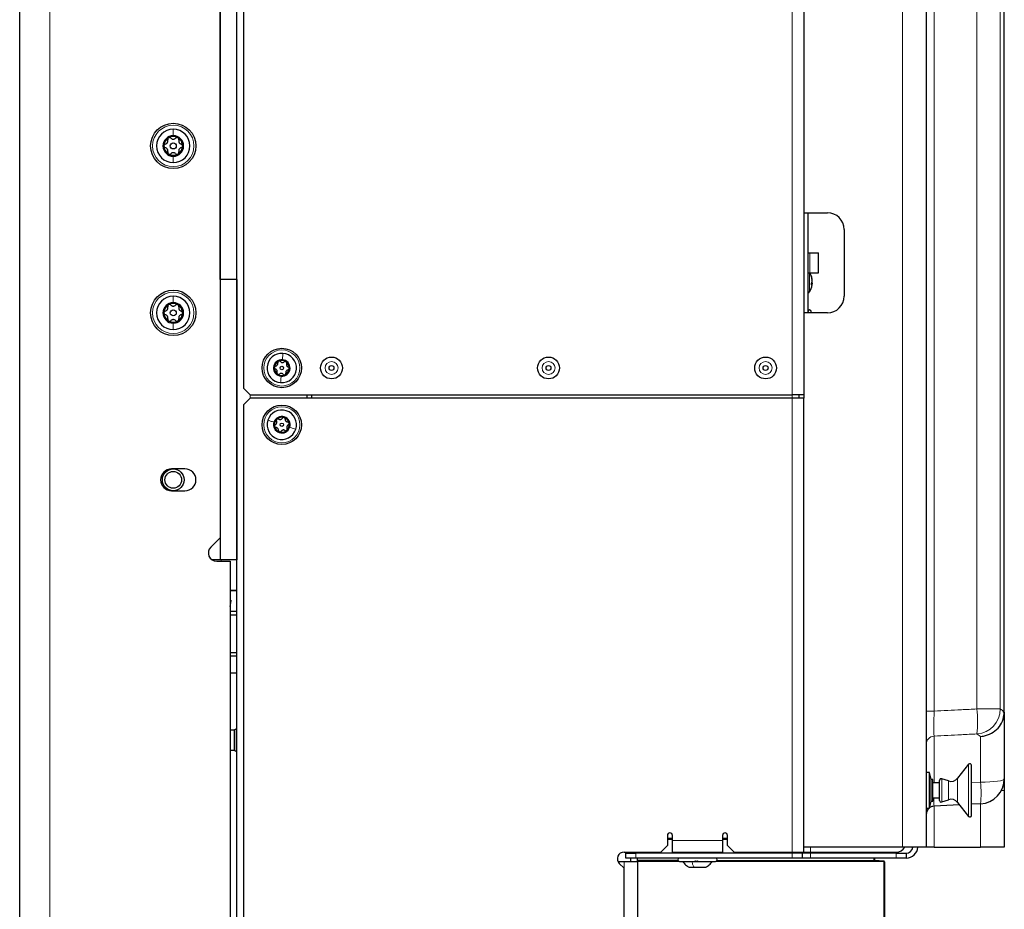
# Model space of a CAD drawing. Header units: millimetres. Extents: x 5 to 418, y 2 to 292.
# Tile 80 of 90: x 192 to 242, y 133 to 177. Entities that reach past the tile are written whole.
import ezdxf

# ---------------------------------------------------------------- set-up
doc = ezdxf.new("R2010")
doc.units = ezdxf.units.MM

msp = doc.modelspace()

# ---------------------------------------------------------------- linework, layer by layer
at = {"color": 7, "linetype": 'Continuous', "lineweight": 25}
for p, q in [((192.4889, 98.6404), (192.4889, 260.3071)), ((202.4889, 164.0571), (202.4889, 249.7237)), ((203.3222, 164.0571), (203.3222, 249.7237)), ((203.3222, 106.2237), (203.3222, 249.0571)), ((202.4889, 248.6345), (202.4889, 151.163)), ((231.6389, 221.9754), (231.6389, 167.3904)), ((237.7389, 221.7178), (237.7389, 135.7237)), ((241.6389, 142.4658), (241.6389, 219.8104)), ((231.6389, 218.3071), (231.6389, 158.3071)), ((203.6556, 217.9737), (203.6556, 158.6404)), ((231.6389, 167.3904), (232.8056, 167.3904)), ((231.8389, 167.3904), (231.8389, 162.3904)), ((233.6389, 166.5571), (233.6389, 163.2237)), ((231.8389, 165.3904), (231.9237, 165.3904)), ((231.9237, 165.3904), (232.3645, 165.3904)), ((232.3645, 164.3904), (232.3645, 165.3904)), ((231.8389, 164.3904), (231.9237, 164.3904)), ((231.9237, 164.3904), (232.3645, 164.3904)), ((203.3222, 164.0571), (202.4889, 164.0571)), ((202.4889, 164.0571), (202.4889, 150.0571)), ((203.3222, 164.0571), (203.3222, 150.0571)), ((232.051, 163.8583), (232.0084, 163.8585)), ((232.051, 163.8785), (232.0102, 163.8792)), ((232.0103, 163.8793), (232.051, 163.8786)), ((232.0347, 163.9121), (232.051, 163.9123)), ((232.0348, 163.9123), (232.051, 163.9124)), ((232.0431, 163.9854), (232.051, 163.9855)), ((232.0471, 164.021), (232.051, 164.0211)), ((232.0489, 164.006), (232.051, 164.006)), ((232.051, 164.0059), (232.049, 164.0058)), ((232.0494, 163.8431), (232.051, 163.843)), ((232.0494, 163.843), (232.051, 163.843)), ((232.051, 164.006), (232.051, 164.0059)), ((232.051, 163.9855), (232.051, 163.9856)), ((232.051, 163.9517), (232.051, 163.9519)), ((232.051, 163.9124), (232.051, 163.9123)), ((232.051, 163.8786), (232.051, 163.8785)), ((232.051, 163.8581), (232.051, 163.8583)), ((232.051, 163.843), (232.051, 163.843)), ((231.6389, 162.3904), (231.6389, 158.1404)), ((232.8056, 162.3904), (231.6389, 162.3904)), ((232.0056, 162.3904), (232.0056, 162.4571)), ((203.6556, 158.6404), (203.9889, 158.3071)), ((203.9889, 158.3071), (231.0556, 158.3071)), ((206.8222, 158.3071), (206.8222, 158.1404)), ((207.0556, 158.3071), (207.0556, 158.1404)), ((231.6389, 158.3071), (231.0556, 158.3071)), ((231.3889, 158.3071), (231.3889, 158.1404)), ((203.9889, 158.1404), (203.6556, 157.8071)), ((203.6556, 157.8071), (203.6556, 120.8904)), ((231.0556, 158.1404), (203.9889, 158.1404)), ((231.6389, 158.1404), (231.0556, 158.1404)), ((231.6389, 135.4737), (231.6389, 158.1404)), ((200.7389, 154.6071), (200.0722, 154.6071)), ((200.0722, 153.5071), (200.7389, 153.5071)), ((202.4889, 151.163), (202.0276, 150.7017)), ((202.4889, 150.0571), (202.0962, 150.0571)), ((202.3222, 149.9904), (202.9889, 149.9904)), ((203.3222, 150.0571), (202.4889, 150.0571)), ((202.5433, 149.9904), (202.555, 150.0571)), ((202.9889, 149.9904), (202.9889, 104.7026)), ((203.3222, 148.5402), (202.9889, 148.5402)), ((202.9889, 148.5299), (203.3222, 148.5299)), ((203.0384, 148.0231), (202.9889, 148.0462)), ((202.9889, 148.0431), (203.0384, 148.0231)), ((202.9889, 147.7425), (203.0384, 148.0231)), ((203.3222, 147.4832), (202.9889, 147.4832)), ((202.9889, 147.3215), (203.3222, 147.3215)), ((203.3222, 145.4167), (202.9889, 145.4167)), ((202.9889, 145.2653), (203.3222, 145.2653)), ((203.3222, 144.4072), (202.9889, 144.4072)), ((241.6372, 142.4015), (241.6389, 142.4658)), ((241.6389, 142.4658), (241.6389, 139.1362)), ((203.2056, 141.5571), (202.9889, 141.5571)), ((203.3082, 141.6207), (203.2056, 141.5701)), ((203.2056, 140.544), (203.2056, 141.5701)), ((203.3082, 140.4934), (203.3082, 141.6207)), ((203.3222, 141.5833), (203.3082, 141.5833)), ((202.9889, 140.5571), (203.2056, 140.5571)), ((203.2056, 140.544), (203.3082, 140.4934)), ((203.3082, 140.5309), (203.3222, 140.5309)), ((239.852, 139.8584), (239.3089, 139.1633)), ((240.001, 137.3071), (240.001, 139.8071)), ((237.9056, 139.4487), (237.7389, 139.4487)), ((237.9889, 139.0987), (237.9056, 139.4487)), ((237.9056, 137.6654), (237.9056, 139.4487)), ((238.0722, 139.0987), (237.9889, 139.0987)), ((237.9889, 138.0154), (237.9889, 139.0987)), ((238.0722, 138.0154), (238.0722, 139.0987)), ((238.8484, 139.0247), (238.5153, 139.1361)), ((241.6389, 139.1362), (241.6389, 138.5571)), ((238.4056, 138.9321), (238.0722, 138.9321)), ((238.4056, 138.0571), (238.4056, 139.0571)), ((238.0722, 138.1821), (238.4056, 138.1821)), ((241.6389, 138.5571), (241.6389, 135.7237)), ((237.7389, 137.6654), (237.9056, 137.6654)), ((237.9056, 137.6654), (237.9889, 138.0154)), ((237.9889, 138.0154), (238.0722, 138.0154)), ((239.4012, 137.8327), (238.1338, 137.7663)), ((238.5153, 137.978), (238.8484, 138.0895)), ((239.3089, 137.9508), (239.852, 137.2557)), ((240.4543, 137.8879), (240.001, 137.8641)), ((224.8222, 136.3071), (224.8222, 135.8071)), ((225.0722, 136.0571), (225.0722, 136.3071)), ((227.5722, 136.3071), (227.5722, 136.0571)), ((227.8222, 135.8071), (227.8222, 136.3071)), ((224.4889, 135.4737), (224.8222, 135.8071)), ((225.0722, 136.1395), (224.8222, 136.139)), ((225.0722, 135.4737), (225.0722, 136.0571)), ((227.8222, 136.1443), (227.5722, 136.1438)), ((227.5722, 136.0571), (227.5722, 135.4737)), ((227.8222, 135.8071), (228.1556, 135.4737)), ((236.5543, 135.7237), (231.6389, 135.7237)), ((237.7389, 135.7237), (236.5543, 135.7237)), ((238.1338, 135.7237), (237.7389, 135.7237)), ((238.1338, 135.7237), (240.4543, 135.7237)), ((241.6389, 135.7237), (240.4543, 135.7237)), ((222.6556, 135.4737), (224.4889, 135.4737)), ((222.7389, 135.1737), (222.7389, 135.4237)), ((222.7389, 135.4237), (223.2389, 135.4237)), ((223.2389, 135.1737), (222.7389, 135.1737)), ((222.9889, 135.4237), (222.9889, 135.4737)), ((222.9889, 135.0071), (222.9889, 135.1737)), ((231.0556, 135.4237), (223.2389, 135.4237)), ((231.0556, 135.1737), (223.2389, 135.1737)), ((223.3222, 135.4237), (223.3222, 135.4737)), ((223.3222, 135.0777), (223.3222, 135.1737)), ((225.0722, 135.4737), (227.5722, 135.4737)), ((225.9056, 135.4737), (225.9056, 135.4237)), ((226.7389, 135.4237), (226.7389, 135.4737)), ((228.1556, 135.4737), (231.0556, 135.4737)), ((231.0556, 135.4737), (231.6389, 135.4737)), ((231.5556, 135.4237), (231.0556, 135.4237)), ((231.5556, 135.1737), (231.0556, 135.1737)), ((231.5556, 135.4237), (231.5556, 135.1737)), ((231.9723, 135.4237), (231.5556, 135.4237)), ((231.9723, 135.1737), (231.5556, 135.1737)), ((231.6389, 135.4737), (231.9723, 135.4737)), ((231.9723, 135.4737), (236.2389, 135.4737)), ((236.2389, 135.4237), (231.9723, 135.4237)), ((236.2389, 135.1737), (231.9723, 135.1737)), ((235.1556, 135.4737), (235.1556, 135.4237)), ((235.1556, 135.1737), (235.1556, 135.057)), ((236.2389, 135.4237), (236.7389, 135.4237)), ((236.7389, 135.1737), (236.2389, 135.1737)), ((236.7389, 135.4237), (236.7389, 135.1737)), ((222.3501, 135.0071), (222.6556, 135.0071)), ((222.4199, 134.9047), (222.6556, 134.669)), ((222.6556, 135.0071), (223.3222, 135.0071)), ((223.3222, 135.0444), (223.3222, 135.0777)), ((223.3222, 135.0444), (225.3552, 135.0408)), ((223.3222, 135.011), (223.3222, 135.0444)), ((223.3222, 135.011), (223.3222, 135.0071)), ((223.3222, 135.0071), (223.3222, 121.5071)), ((225.4222, 135.0071), (227.2222, 135.0071)), ((225.9097, 134.7154), (226.1642, 134.7154)), ((226.1642, 134.7154), (226.7347, 134.7154)), ((227.2866, 135.0375), (235.6223, 135.0229)), ((235.624, 135.0254), (235.1563, 135.0499)), ((235.6556, 134.9896), (235.6556, 134.9921)), ((235.6556, 134.9896), (235.6556, 121.1237)), ((222.6556, 121.0571), (222.6556, 134.669))]:
    msp.add_line(p, q, dxfattribs=at)
at = {"color": 7, "linetype": 'Continuous', "lineweight": 18}
for p, q in [((193.9889, 260.3071), (193.9889, 98.6404)), ((236.5543, 135.7237), (236.5543, 221.7178)), ((238.1338, 219.9329), (238.1338, 142.5126)), ((240.2719, 142.6197), (240.2719, 219.8208)), ((241.4364, 219.8208), (241.4364, 142.6197)), ((231.0556, 158.3071), (231.0556, 218.3071)), ((231.9237, 165.3904), (231.9237, 164.3904)), ((231.9126, 164.3916), (231.9126, 163.4405)), ((203.9889, 158.3071), (203.9889, 158.1404)), ((231.0556, 158.1404), (231.0556, 158.3071)), ((231.0556, 135.4737), (231.0556, 158.1404)), ((240.2719, 142.6197), (241.4364, 142.6197)), ((238.1338, 142.5126), (237.7389, 142.5126)), ((238.1338, 141.2649), (238.1338, 138.9321)), ((240.4543, 141.2467), (240.2719, 141.3735)), ((240.4543, 138.9589), (240.4543, 141.2467)), ((239.852, 137.2557), (239.852, 139.8584)), ((238.5153, 137.978), (238.5153, 139.1361)), ((239.3089, 137.9508), (239.3089, 139.1633)), ((238.8484, 138.0895), (238.8484, 139.0247)), ((240.001, 138.9415), (240.4543, 138.9589)), ((241.4967, 138.5571), (241.6389, 138.5571)), ((238.1338, 137.7663), (238.1338, 135.7237)), ((240.4543, 135.7237), (240.4543, 137.8879)), ((224.8222, 136.1724), (225.0722, 136.1728)), ((227.5722, 136.1772), (227.8222, 136.1776)), ((225.0722, 136.1061), (224.8222, 136.1057)), ((225.0722, 136.0571), (227.5722, 136.0571)), ((227.8222, 136.1109), (227.5722, 136.1105)), ((231.9723, 135.4737), (231.9723, 135.7237)), ((223.2389, 135.4237), (223.2389, 135.1737)), ((231.0556, 135.4237), (231.0556, 135.1737)), ((231.9723, 135.4237), (231.9723, 135.1737)), ((235.1223, 135.4237), (235.1223, 135.4737)), ((235.1223, 135.0571), (235.1223, 135.1737)), ((236.2389, 135.1737), (236.2389, 135.4237)), ((222.6556, 134.669), (222.6556, 135.0071)), ((223.3222, 135.0777), (225.3405, 135.0742)), ((225.4148, 135.0074), (223.3222, 135.011)), ((235.6223, 134.9896), (227.0534, 135.0045)), ((227.3032, 135.0708), (235.1223, 135.0571)), ((235.1223, 135.0571), (235.1556, 135.057)), ((235.6223, 121.1237), (235.6223, 134.9896)), ((235.6223, 134.9896), (235.6556, 134.9896))]:
    msp.add_line(p, q, dxfattribs=at)
at = {"color": 7, "linetype": 'Continuous', "lineweight": 25, "flags": 128}
msp.add_lwpolyline([(232.051, 163.8785), (232.0484, 163.8533), (232.0471, 163.8431)], dxfattribs=at)
at = {"color": 7, "linetype": 'Continuous', "lineweight": 18, "flags": 128}
msp.add_lwpolyline([(240.4543, 138.9589), (240.6887, 138.9639), (240.9122, 138.975), (241.117, 138.9919), (241.2956, 139.014), (241.4417, 139.0405), (241.5499, 139.0704), (241.6165, 139.1027), (241.6389, 139.1362)], dxfattribs=at)
at = {"color": 7, "linetype": 'Continuous', "lineweight": 25}
for centre, radius in [((200.1556, 170.7237), 1.1333), ((200.1556, 170.7237), 0.1491), ((200.1556, 162.3904), 1.1333), ((200.1556, 162.3904), 0.1491), ((205.5722, 159.6404), 0.9833), ((208.0556, 159.6404), 0.5442), ((208.0556, 159.6404), 0.125), ((218.8889, 159.6404), 0.5442), ((218.8889, 159.6404), 0.125), ((229.7222, 159.6404), 0.5442), ((229.7222, 159.6404), 0.125), ((205.5722, 159.6404), 0.0863), ((205.5722, 156.8071), 0.9833), ((205.5722, 156.8071), 0.0863), ((200.1556, 154.0571), 0.5417), ((200.1556, 154.0571), 0.4167)]:
    msp.add_circle(centre, radius, dxfattribs=at)
at = {"color": 7, "linetype": 'Continuous', "lineweight": 18}
for centre, radius in [((200.1556, 170.7237), 1.0333), ((200.1556, 162.3904), 1.0333), ((205.5722, 159.6404), 0.9), ((208.0556, 159.6404), 0.3237), ((218.8889, 159.6404), 0.3237), ((229.7222, 159.6404), 0.3237), ((205.5722, 156.8071), 0.9)]:
    msp.add_circle(centre, radius, dxfattribs=at)
at = {"color": 7, "linetype": 'Continuous', "lineweight": 25}
for centre, radius, start, end in [((200.1556, 170.7237), 0.8333, 90, 270), ((200.1556, 170.7237), 0.8333, 270, 90), ((200.1556, 170.7237), 0.5133, 90, 270), ((200.1556, 170.7237), 0.4667, 120, 180), ((200.1556, 170.7237), 0.4667, 60, 120), ((200.1556, 170.7237), 0.5133, 270, 90), ((200.1556, 170.7237), 0.4667, 0, 60), ((200.1556, 170.7237), 0.4667, 180, 240), ((200.1556, 170.7237), 0.4667, 300, 0), ((200.1556, 170.7237), 0.4667, 240, 300), ((232.8056, 166.5571), 0.8333, 0, 90), ((231.1389, 163.9321), 0.9167, 8.83796, 31.11633), ((231.8733, 164.2014), 0.1355, 352.47196, 7.52804), ((231.2469, 163.9489), 0.8073, 5.12911, 19.5591), ((231.2469, 163.9134), 0.8073, 5.12911, 19.5591), ((231.1389, 163.9321), 0.9167, 327.56823, 351.16204), ((231.888, 163.9956), 0.1689, 315.14894, 344.94426), ((231.072, 163.8298), 0.9369, 357.14019, 2.85981), ((231.888, 163.9021), 0.1689, 315.14894, 344.94426), ((231.9552, 163.9502), 0.1021, 20.23509, 42.26455), ((231.7591, 163.9002), 0.2965, 10.02335, 23.5823), ((231.2016, 163.941), 0.8535, 346.30344, 354.42594), ((231.3975, 163.9161), 0.6576, 344.37271, 353.61845), ((231.7699, 163.9613), 0.2853, 343.18725, 350.10875), ((231.9219, 163.8816), 0.1327, 13.38655, 22.32128), ((231.2518, 163.9145), 0.8024, 351.16151, 354.8908), ((200.1556, 162.3904), 0.8333, 90, 270), ((200.1556, 162.3904), 0.8333, 270, 90), ((231.7719, 163.5298), 0.1667, 293.69464, 327.56823), ((232.8056, 163.2237), 0.8333, 270, 0), ((200.1556, 162.3904), 0.5133, 90, 270), ((200.1556, 162.3904), 0.4667, 120, 180), ((200.1556, 162.3904), 0.4667, 60, 120), ((200.1556, 162.3904), 0.5133, 270, 90), ((200.1556, 162.3904), 0.4667, 0, 60), ((200.1556, 162.3904), 0.4667, 180, 240), ((200.1556, 162.3904), 0.4667, 300, 0), ((231.9222, 162.4571), 0.0833, 0, 180), ((200.1556, 162.3904), 0.4667, 240, 300), ((205.5722, 159.6404), 0.7333, 85.45312, 265.45312), ((205.5722, 159.6404), 0.7333, 265.45312, 85.45312), ((205.5722, 159.6404), 0.4125, 85.45312, 265.45312), ((205.5722, 159.6404), 0.375, 115.45312, 175.45312), ((205.5722, 159.6404), 0.375, 55.45312, 115.45312), ((205.5722, 159.6404), 0.4125, 265.45312, 85.45312), ((205.5722, 159.6404), 0.375, 355.45312, 55.45312), ((205.5722, 159.6404), 0.375, 175.45312, 235.45312), ((205.5722, 159.6404), 0.375, 235.45312, 295.45312), ((205.5722, 159.6404), 0.375, 295.45312, 355.45312), ((205.5722, 156.8071), 0.7333, 342.0986, 162.0986), ((205.5722, 156.8071), 0.7333, 162.0986, 342.0986), ((205.5722, 156.8071), 0.4125, 162.0986, 342.0986), ((205.5722, 156.8071), 0.4125, 342.0986, 162.0986), ((205.5722, 156.8071), 0.375, 132.0986, 192.0986), ((205.5722, 156.8071), 0.375, 72.0986, 132.0986), ((205.5722, 156.8071), 0.375, 12.0986, 72.0986), ((205.5722, 156.8071), 0.375, 312.0986, 12.0986), ((205.5722, 156.8071), 0.375, 192.0986, 252.0986), ((205.5722, 156.8071), 0.375, 252.0986, 312.0986), ((200.0722, 154.0571), 0.55, 90, 270), ((200.7389, 154.0571), 0.55, 270, 90), ((202.3222, 150.4071), 0.4167, 135, 270), ((239.9176, 139.8071), 0.0833, 0, 142), ((238.4889, 139.0571), 0.0833, 71.5, 180), ((238.9806, 139.4198), 0.4167, 251.5, 322), ((240.3889, 139.1362), 1.25, 273, 0), ((238.1556, 137.3502), 0.4167, 130.83842, 180), ((238.1556, 137.3502), 0.4167, 93, 125.97639), ((238.4889, 138.0571), 0.0833, 180, 288.5), ((238.9806, 137.6943), 0.4167, 38, 108.5), ((239.9176, 137.3071), 0.0833, 218, 0), ((224.9472, 136.3071), 0.125, 0, 180), ((227.6972, 136.3071), 0.125, 0, 180), ((236.2389, 135.9737), 0.5, 270, 330), ((236.7389, 135.7571), 0.5833, 270, 356.72417), ((236.7389, 135.7571), 0.3333, 270, 354.26083), ((222.6556, 135.1404), 0.3333, 90, 225), ((225.4222, 135.0904), 0.0833, 90, 270), ((227.2222, 135.0904), 0.0833, 270, 90), ((235.1889, 135.0816), 0.0333, 180, 267), ((235.1889, 135.057), 0.0333, 180, 269.9), ((235.6222, 134.9896), 0.0333, 0, 89.9), ((235.6222, 134.9921), 0.0333, 0, 87)]:
    msp.add_arc(centre, radius, start, end, dxfattribs=at)
at = {"color": 7, "linetype": 'Continuous', "lineweight": 18}
for centre, radius, start, end in [((233.4631, 141.9966), 6.8372, 354.77123, 5.22877), ((240.1829, 142.6238), 1.2534, 274.07039, 359.81258), ((238.1555, 140.8489), 0.4166, 92.98495, 179.98688), ((234.854, 138.4234), 5.6259, 354.5377, 5.4623), ((239.897, 135.0404), 4.7747, 179.8, 180.2), ((230.8476, 135.0062), 4.7747, 359.8, 0.2)]:
    msp.add_arc(centre, radius, start, end, dxfattribs=at)
for points in [[(200.1556, 171.5571), (200.1556, 171.514), (200.1556, 171.4278), (200.1556, 171.3006), (200.1556, 171.2371)], [(200.1556, 169.8904), (200.1556, 169.9335), (200.1556, 170.0196), (200.1556, 170.1468), (200.1556, 170.2104)], [(200.1556, 163.2237), (200.1556, 163.1806), (200.1556, 163.0945), (200.1556, 162.9673), (200.1556, 162.9037)], [(200.1556, 161.5571), (200.1556, 161.6001), (200.1556, 161.6863), (200.1556, 161.8135), (200.1556, 161.8771)], [(205.6304, 160.3714), (205.6268, 160.3264), (205.6196, 160.2365), (205.6098, 160.1132), (205.6049, 160.0516)], [(205.5141, 158.9094), (205.5177, 158.9543), (205.5248, 159.0443), (205.5346, 159.1676), (205.5395, 159.2292)], [(204.8744, 157.0325), (204.9173, 157.0186), (205.0032, 156.9909), (205.1209, 156.9529), (205.1797, 156.9338)], [(206.2701, 156.5816), (206.2271, 156.5955), (206.1413, 156.6232), (206.0236, 156.6613), (205.9648, 156.6803)], [(226.0413, 135.0071), (226.0586, 134.9493), (226.0932, 134.8336), (226.1405, 134.7548), (226.1642, 134.7154)]]:
    msp.add_open_spline(points, degree=3, dxfattribs=at)
at = {"color": 7, "linetype": 'Continuous', "lineweight": 25}
for points, knots in [([(199.9222, 171.1279), (199.9133, 171.1214), (199.8955, 171.1085), (199.8799, 171.0799), (199.8736, 171.0492), (199.8775, 171.03), (199.8795, 171.0203)], [0, 0, 0, 0, 0.249858, 0.4994668, 0.7490113, 1, 1, 1, 1]), ([(200.0368, 171.1111), (200.0294, 171.1176), (200.0147, 171.1307), (199.985, 171.1406), (199.9524, 171.1413), (199.9323, 171.1324), (199.9222, 171.1279)], [0, 0, 0, 0, 0.249806, 0.5000545, 0.7503094, 1, 1, 1, 1]), ([(200.0368, 171.1111), (200.0528, 171.0973), (200.0769, 171.0765), (200.1204, 171.0626), (200.1553, 171.0585), (200.1903, 171.0625), (200.234, 171.0763), (200.2582, 171.0972), (200.2744, 171.1111)], [0, 0, 0, 0, 0.2491937, 0.3743301, 0.4989253, 0.6240038, 0.7497569, 1, 1, 1, 1]), ([(200.3889, 171.1279), (200.3789, 171.1324), (200.3588, 171.1413), (200.3261, 171.1406), (200.2965, 171.1307), (200.2817, 171.1176), (200.2744, 171.1111)], [0, 0, 0, 0, 0.250032, 0.4996317, 0.7492275, 1, 1, 1, 1]), ([(200.4317, 171.0203), (200.4336, 171.0299), (200.4376, 171.0492), (200.4313, 171.0798), (200.4156, 171.1085), (200.3978, 171.1214), (200.3889, 171.1279)], [0, 0, 0, 0, 0.249816, 0.4999076, 0.7501199, 1, 1, 1, 1]), ([(199.7607, 170.8145), (199.7514, 170.8114), (199.7327, 170.8052), (199.7093, 170.7845), (199.6923, 170.7566), (199.69, 170.7347), (199.6889, 170.7237)], [0, 0, 0, 0, 0.24985308, 0.49990135, 0.75011449, 1, 1, 1, 1]), ([(199.6889, 170.7237), (199.69, 170.7128), (199.6923, 170.6909), (199.7093, 170.663), (199.7327, 170.6423), (199.7513, 170.636), (199.7607, 170.6329)], [0, 0, 0, 0, 0.24998976, 0.49961083, 0.7491272, 1, 1, 1, 1]), ([(199.7607, 170.8145), (199.7807, 170.8215), (199.8108, 170.832), (199.8445, 170.8627), (199.8655, 170.8909), (199.8795, 170.9232), (199.8894, 170.968), (199.8835, 170.9994), (199.8795, 171.0203)], [0, 0, 0, 0, 0.24922033, 0.37435801, 0.49894799, 0.62402062, 0.74976801, 1, 1, 1, 1]), ([(199.8795, 170.4272), (199.8834, 170.448), (199.8894, 170.4792), (199.8797, 170.5238), (199.8658, 170.5561), (199.8448, 170.5844), (199.811, 170.6154), (199.7808, 170.6259), (199.7607, 170.6329)], [0, 0, 0, 0, 0.24921908, 0.37435669, 0.49894691, 0.62401981, 0.74976746, 1, 1, 1, 1]), ([(200.4317, 171.0203), (200.4277, 170.9995), (200.4217, 170.9682), (200.4315, 170.9236), (200.4454, 170.8913), (200.4663, 170.8631), (200.5002, 170.8321), (200.5303, 170.8215), (200.5504, 170.8145)], [0, 0, 0, 0, 0.24921908, 0.37435669, 0.49894691, 0.62401981, 0.74976746, 1, 1, 1, 1]), ([(200.5504, 170.6329), (200.5304, 170.6259), (200.5004, 170.6155), (200.4666, 170.5847), (200.4456, 170.5565), (200.4316, 170.5243), (200.4217, 170.4795), (200.4277, 170.4481), (200.4317, 170.4272)], [0, 0, 0, 0, 0.2492203, 0.374358, 0.498948, 0.6240206, 0.749768, 1, 1, 1, 1]), ([(200.6222, 170.7237), (200.6211, 170.7347), (200.6188, 170.7565), (200.6019, 170.7844), (200.5785, 170.8052), (200.5598, 170.8114), (200.5504, 170.8145)], [0, 0, 0, 0, 0.2499898, 0.4996108, 0.7491272, 1, 1, 1, 1]), ([(200.5504, 170.6329), (200.5598, 170.636), (200.5784, 170.6422), (200.6018, 170.663), (200.6188, 170.6909), (200.6211, 170.7128), (200.6222, 170.7237)], [0, 0, 0, 0, 0.2498531, 0.4999013, 0.7501145, 1, 1, 1, 1]), ([(199.8795, 170.4272), (199.8775, 170.4175), (199.8736, 170.3983), (199.8798, 170.3676), (199.8955, 170.3389), (199.9133, 170.326), (199.9222, 170.3196)], [0, 0, 0, 0, 0.249816, 0.4999076, 0.7501199, 1, 1, 1, 1]), ([(199.9222, 170.3196), (199.9323, 170.3151), (199.9524, 170.3061), (199.985, 170.3069), (200.0147, 170.3168), (200.0294, 170.3298), (200.0368, 170.3363)], [0, 0, 0, 0, 0.250032, 0.4996317, 0.7492275, 1, 1, 1, 1]), ([(200.2744, 170.3363), (200.2583, 170.3502), (200.2342, 170.371), (200.1907, 170.3848), (200.1558, 170.3889), (200.1209, 170.3849), (200.0771, 170.3711), (200.0529, 170.3502), (200.0368, 170.3363)], [0, 0, 0, 0, 0.2491937, 0.3743301, 0.4989253, 0.6240038, 0.7497569, 1, 1, 1, 1]), ([(200.2744, 170.3363), (200.2817, 170.3298), (200.2964, 170.3168), (200.3261, 170.3069), (200.3588, 170.3061), (200.3789, 170.3151), (200.3889, 170.3196)], [0, 0, 0, 0, 0.249806, 0.5000545, 0.7503094, 1, 1, 1, 1]), ([(200.3889, 170.3196), (200.3978, 170.326), (200.4156, 170.3389), (200.4313, 170.3676), (200.4376, 170.3982), (200.4336, 170.4175), (200.4317, 170.4272)], [0, 0, 0, 0, 0.24985796, 0.49946675, 0.74901133, 1, 1, 1, 1]), ([(199.7607, 162.4812), (199.7807, 162.4882), (199.8108, 162.4987), (199.8445, 162.5294), (199.8655, 162.5576), (199.8795, 162.5898), (199.8894, 162.6346), (199.8835, 162.666), (199.8795, 162.6869)], [0, 0, 0, 0, 0.2492203, 0.374358, 0.498948, 0.6240206, 0.749768, 1, 1, 1, 1]), ([(199.9222, 162.7945), (199.9133, 162.7881), (199.8955, 162.7752), (199.8799, 162.7466), (199.8736, 162.7159), (199.8775, 162.6966), (199.8795, 162.6869)], [0, 0, 0, 0, 0.249858, 0.4994668, 0.7490113, 1, 1, 1, 1]), ([(200.0368, 162.7778), (200.0294, 162.7843), (200.0147, 162.7973), (199.985, 162.8072), (199.9524, 162.808), (199.9323, 162.799), (199.9222, 162.7945)], [0, 0, 0, 0, 0.24980599, 0.50005449, 0.75030941, 1, 1, 1, 1]), ([(200.0368, 162.7778), (200.0528, 162.7639), (200.0769, 162.7431), (200.1204, 162.7293), (200.1553, 162.7252), (200.1903, 162.7292), (200.234, 162.743), (200.2582, 162.7639), (200.2744, 162.7778)], [0, 0, 0, 0, 0.2491937, 0.3743301, 0.4989253, 0.6240038, 0.7497569, 1, 1, 1, 1]), ([(200.3889, 162.7945), (200.3789, 162.799), (200.3588, 162.808), (200.3261, 162.8072), (200.2965, 162.7974), (200.2817, 162.7843), (200.2744, 162.7778)], [0, 0, 0, 0, 0.25003202, 0.49963172, 0.74922753, 1, 1, 1, 1]), ([(200.4317, 162.6869), (200.4336, 162.6966), (200.4376, 162.7158), (200.4313, 162.7465), (200.4156, 162.7752), (200.3978, 162.7881), (200.3889, 162.7945)], [0, 0, 0, 0, 0.249816, 0.49990758, 0.75011993, 1, 1, 1, 1]), ([(200.4317, 162.6869), (200.4277, 162.6661), (200.4217, 162.6349), (200.4315, 162.5903), (200.4454, 162.558), (200.4663, 162.5297), (200.5002, 162.4987), (200.5303, 162.4882), (200.5504, 162.4812)], [0, 0, 0, 0, 0.2492191, 0.3743567, 0.4989469, 0.6240198, 0.7497675, 1, 1, 1, 1]), ([(199.7607, 162.4812), (199.7514, 162.4781), (199.7327, 162.4719), (199.7093, 162.4511), (199.6923, 162.4232), (199.69, 162.4013), (199.6889, 162.3904)], [0, 0, 0, 0, 0.24985308, 0.49990135, 0.75011449, 1, 1, 1, 1]), ([(199.6889, 162.3904), (199.69, 162.3794), (199.6923, 162.3576), (199.7093, 162.3297), (199.7327, 162.3089), (199.7513, 162.3027), (199.7607, 162.2996)], [0, 0, 0, 0, 0.24998976, 0.49961083, 0.7491272, 1, 1, 1, 1]), ([(199.8795, 162.0938), (199.8834, 162.1146), (199.8894, 162.1459), (199.8797, 162.1905), (199.8658, 162.2228), (199.8448, 162.251), (199.811, 162.282), (199.7808, 162.2926), (199.7607, 162.2996)], [0, 0, 0, 0, 0.24921908, 0.37435669, 0.49894691, 0.62401981, 0.74976746, 1, 1, 1, 1]), ([(200.5504, 162.2996), (200.5304, 162.2926), (200.5004, 162.2821), (200.4666, 162.2514), (200.4456, 162.2232), (200.4316, 162.1909), (200.4217, 162.1461), (200.4277, 162.1147), (200.4317, 162.0938)], [0, 0, 0, 0, 0.2492203, 0.374358, 0.498948, 0.6240206, 0.749768, 1, 1, 1, 1]), ([(200.6222, 162.3904), (200.6211, 162.4013), (200.6188, 162.4232), (200.6019, 162.4511), (200.5785, 162.4719), (200.5598, 162.4781), (200.5504, 162.4812)], [0, 0, 0, 0, 0.2499898, 0.4996108, 0.7491272, 1, 1, 1, 1]), ([(200.5504, 162.2996), (200.5598, 162.3027), (200.5784, 162.3089), (200.6018, 162.3296), (200.6188, 162.3576), (200.6211, 162.3794), (200.6222, 162.3904)], [0, 0, 0, 0, 0.2498531, 0.4999013, 0.7501145, 1, 1, 1, 1]), ([(199.8795, 162.0938), (199.8775, 162.0842), (199.8736, 162.065), (199.8798, 162.0343), (199.8955, 162.0056), (199.9133, 161.9927), (199.9222, 161.9862)], [0, 0, 0, 0, 0.249816, 0.4999076, 0.7501199, 1, 1, 1, 1]), ([(199.9222, 161.9862), (199.9323, 161.9817), (199.9524, 161.9728), (199.985, 161.9735), (200.0147, 161.9834), (200.0294, 161.9965), (200.0368, 162.003)], [0, 0, 0, 0, 0.250032, 0.4996317, 0.7492275, 1, 1, 1, 1]), ([(200.2744, 162.003), (200.2583, 162.0169), (200.2342, 162.0376), (200.1907, 162.0515), (200.1558, 162.0556), (200.1209, 162.0516), (200.0771, 162.0378), (200.0529, 162.0169), (200.0368, 162.003)], [0, 0, 0, 0, 0.2491937, 0.3743301, 0.4989253, 0.6240038, 0.7497569, 1, 1, 1, 1]), ([(200.2744, 162.003), (200.2817, 161.9965), (200.2964, 161.9834), (200.3261, 161.9735), (200.3588, 161.9728), (200.3789, 161.9818), (200.3889, 161.9862)], [0, 0, 0, 0, 0.249806, 0.5000545, 0.7503094, 1, 1, 1, 1]), ([(200.3889, 161.9862), (200.3978, 161.9927), (200.4156, 162.0056), (200.4313, 162.0342), (200.4376, 162.0649), (200.4336, 162.0842), (200.4317, 162.0938)], [0, 0, 0, 0, 0.24985796, 0.49946675, 0.74901133, 1, 1, 1, 1]), ([(205.2617, 159.7383), (205.2541, 159.7364), (205.2387, 159.7326), (205.2186, 159.7175), (205.2032, 159.6962), (205.2, 159.6788), (205.1984, 159.6701)], [0, 0, 0, 0, 0.2498519, 0.4999015, 0.7501147, 1, 1, 1, 1]), ([(205.2617, 159.7383), (205.2782, 159.7426), (205.3029, 159.7491), (205.3319, 159.7716), (205.3505, 159.7928), (205.3638, 159.8177), (205.3746, 159.853), (205.3718, 159.8785), (205.37, 159.8955)], [0, 0, 0, 0, 0.24920104, 0.37433782, 0.49893155, 0.62400843, 0.74976002, 1, 1, 1, 1]), ([(205.4111, 159.979), (205.4035, 159.9744), (205.3884, 159.9652), (205.3741, 159.9433), (205.3671, 159.9191), (205.369, 159.9034), (205.37, 159.8955)], [0, 0, 0, 0, 0.2498571, 0.4994664, 0.7490114, 1, 1, 1, 1]), ([(205.5018, 159.9583), (205.4963, 159.9639), (205.4853, 159.9753), (205.4622, 159.9852), (205.4361, 159.9879), (205.4194, 159.9819), (205.4111, 159.979)], [0, 0, 0, 0, 0.2498071, 0.5000551, 0.7503094, 1, 1, 1, 1]), ([(205.5018, 159.9583), (205.5137, 159.9462), (205.5317, 159.928), (205.5657, 159.9141), (205.5933, 159.9086), (205.6216, 159.9096), (205.6575, 159.9178), (205.6783, 159.933), (205.6921, 159.9431)], [0, 0, 0, 0, 0.2491679, 0.3743031, 0.4989033, 0.6239875, 0.7497462, 1, 1, 1, 1]), ([(205.7849, 159.9493), (205.7771, 159.9535), (205.7616, 159.962), (205.7354, 159.9634), (205.711, 159.9574), (205.6984, 159.9479), (205.6921, 159.9431)], [0, 0, 0, 0, 0.250033, 0.4996315, 0.7492277, 1, 1, 1, 1]), ([(205.8123, 159.8604), (205.8145, 159.8679), (205.8189, 159.8831), (205.8158, 159.9081), (205.8051, 159.9321), (205.7916, 159.9435), (205.7849, 159.9493)], [0, 0, 0, 0, 0.2498147, 0.4999078, 0.7501201, 1, 1, 1, 1]), ([(205.8123, 159.8604), (205.8078, 159.8439), (205.801, 159.8193), (205.806, 159.7829), (205.8151, 159.7562), (205.83, 159.7322), (205.8552, 159.7052), (205.8787, 159.6949), (205.8943, 159.688)], [0, 0, 0, 0, 0.2491995, 0.3743362, 0.4989302, 0.6240074, 0.7497593, 1, 1, 1, 1]), ([(205.1984, 159.6701), (205.1986, 159.6613), (205.199, 159.6436), (205.2109, 159.6202), (205.2283, 159.6021), (205.2428, 159.5959), (205.2501, 159.5928)], [0, 0, 0, 0, 0.2499907, 0.4996106, 0.7491271, 1, 1, 1, 1]), ([(205.3322, 159.4204), (205.3367, 159.4368), (205.3434, 159.4615), (205.3385, 159.4979), (205.3294, 159.5246), (205.3144, 159.5486), (205.2893, 159.5755), (205.2658, 159.5859), (205.2501, 159.5928)], [0, 0, 0, 0, 0.2491995, 0.3743362, 0.4989302, 0.6240074, 0.7497593, 1, 1, 1, 1]), ([(205.3322, 159.4204), (205.33, 159.4128), (205.3256, 159.3977), (205.3287, 159.3727), (205.3394, 159.3487), (205.3529, 159.3372), (205.3596, 159.3315)], [0, 0, 0, 0, 0.2498147, 0.4999078, 0.7501201, 1, 1, 1, 1]), ([(205.3596, 159.3315), (205.3673, 159.3273), (205.3828, 159.3188), (205.4091, 159.3173), (205.4334, 159.3234), (205.4461, 159.3329), (205.4524, 159.3377)], [0, 0, 0, 0, 0.250033, 0.4996315, 0.7492277, 1, 1, 1, 1]), ([(205.6427, 159.3225), (205.6307, 159.3346), (205.6128, 159.3528), (205.5788, 159.3667), (205.5511, 159.3722), (205.5229, 159.3712), (205.4869, 159.3629), (205.4662, 159.3478), (205.4524, 159.3377)], [0, 0, 0, 0, 0.24916786, 0.37430311, 0.49890328, 0.62398745, 0.74974625, 1, 1, 1, 1]), ([(205.6427, 159.3225), (205.6482, 159.3168), (205.6591, 159.3054), (205.6823, 159.2956), (205.7084, 159.2929), (205.7251, 159.2988), (205.7334, 159.3018)], [0, 0, 0, 0, 0.2498071, 0.5000551, 0.7503094, 1, 1, 1, 1]), ([(205.7334, 159.3018), (205.7409, 159.3064), (205.756, 159.3156), (205.7704, 159.3375), (205.7774, 159.3617), (205.7755, 159.3774), (205.7745, 159.3852)], [0, 0, 0, 0, 0.2498571, 0.4994664, 0.7490114, 1, 1, 1, 1]), ([(205.8828, 159.5425), (205.8663, 159.5382), (205.8415, 159.5317), (205.8126, 159.5092), (205.794, 159.488), (205.7807, 159.463), (205.7699, 159.4278), (205.7726, 159.4022), (205.7745, 159.3852)], [0, 0, 0, 0, 0.249201, 0.3743378, 0.4989316, 0.6240084, 0.74976, 1, 1, 1, 1]), ([(205.8828, 159.5425), (205.8904, 159.5444), (205.9058, 159.5482), (205.9258, 159.5633), (205.9412, 159.5846), (205.9445, 159.602), (205.9461, 159.6107)], [0, 0, 0, 0, 0.2498519, 0.4999015, 0.7501147, 1, 1, 1, 1]), ([(205.9461, 159.6107), (205.9458, 159.6195), (205.9454, 159.6372), (205.9336, 159.6606), (205.9162, 159.6787), (205.9016, 159.6849), (205.8943, 159.688)], [0, 0, 0, 0, 0.2499907, 0.4996106, 0.7491271, 1, 1, 1, 1]), ([(205.2467, 156.8119), (205.2399, 156.8079), (205.2263, 156.7999), (205.2114, 156.7796), (205.2027, 156.7548), (205.2046, 156.7372), (205.2056, 156.7285)], [0, 0, 0, 0, 0.2498071, 0.5000551, 0.7503094, 1, 1, 1, 1]), ([(205.2467, 156.8119), (205.2612, 156.8208), (205.2831, 156.834), (205.3044, 156.8639), (205.3162, 156.8895), (205.3217, 156.9173), (205.322, 156.9541), (205.312, 156.9778), (205.3054, 156.9936)], [0, 0, 0, 0, 0.2491679, 0.3743031, 0.4989033, 0.6239875, 0.7497462, 1, 1, 1, 1]), ([(205.3208, 157.0853), (205.3149, 157.0787), (205.3031, 157.0656), (205.2956, 157.0404), (205.2958, 157.0153), (205.3022, 157.0008), (205.3054, 156.9936)], [0, 0, 0, 0, 0.250033, 0.4996315, 0.7492277, 1, 1, 1, 1]), ([(205.4137, 157.0914), (205.4068, 157.0953), (205.393, 157.1031), (205.3681, 157.1059), (205.3422, 157.101), (205.328, 157.0905), (205.3208, 157.0853)], [0, 0, 0, 0, 0.2498147, 0.4999078, 0.7501201, 1, 1, 1, 1]), ([(205.4137, 157.0914), (205.4286, 157.0832), (205.451, 157.071), (205.4875, 157.0674), (205.5156, 157.0701), (205.5424, 157.0791), (205.5745, 157.0973), (205.59, 157.1178), (205.6003, 157.1314)], [0, 0, 0, 0, 0.2491995, 0.3743362, 0.4989302, 0.6240074, 0.7497593, 1, 1, 1, 1]), ([(205.6875, 157.1639), (205.6789, 157.1657), (205.6616, 157.1694), (205.6361, 157.1633), (205.6144, 157.1506), (205.605, 157.1378), (205.6003, 157.1314)], [0, 0, 0, 0, 0.2499907, 0.4996106, 0.7491271, 1, 1, 1, 1]), ([(205.7392, 157.0866), (205.7391, 157.0945), (205.739, 157.1103), (205.7289, 157.1333), (205.7118, 157.1532), (205.6956, 157.1603), (205.6875, 157.1639)], [0, 0, 0, 0, 0.2498519, 0.4999015, 0.7501147, 1, 1, 1, 1]), ([(205.7392, 157.0866), (205.7396, 157.0695), (205.7402, 157.044), (205.7554, 157.0106), (205.7717, 156.9876), (205.7929, 156.9689), (205.8247, 156.9502), (205.8502, 156.947), (205.8672, 156.9449)], [0, 0, 0, 0, 0.249201, 0.3743378, 0.4989316, 0.6240084, 0.74976, 1, 1, 1, 1]), ([(205.8978, 156.8022), (205.8832, 156.7934), (205.8614, 156.7801), (205.8401, 156.7502), (205.8283, 156.7246), (205.8227, 156.6968), (205.8225, 156.66), (205.8325, 156.6363), (205.8391, 156.6205)], [0, 0, 0, 0, 0.2491679, 0.3743031, 0.4989033, 0.6239875, 0.7497462, 1, 1, 1, 1]), ([(205.9389, 156.8857), (205.9362, 156.8941), (205.9307, 156.9109), (205.9127, 156.9299), (205.8908, 156.9423), (205.8751, 156.944), (205.8672, 156.9449)], [0, 0, 0, 0, 0.2498571, 0.4994664, 0.7490114, 1, 1, 1, 1]), ([(205.8978, 156.8022), (205.9046, 156.8062), (205.9182, 156.8142), (205.9331, 156.8345), (205.9418, 156.8593), (205.9399, 156.8769), (205.9389, 156.8857)], [0, 0, 0, 0, 0.2498071, 0.5000551, 0.7503094, 1, 1, 1, 1]), ([(205.2056, 156.7285), (205.2083, 156.7201), (205.2138, 156.7033), (205.2318, 156.6842), (205.2537, 156.6718), (205.2694, 156.6701), (205.2773, 156.6692)], [0, 0, 0, 0, 0.2498571, 0.4994664, 0.7490114, 1, 1, 1, 1]), ([(205.4053, 156.5275), (205.4049, 156.5446), (205.4043, 156.5701), (205.3891, 156.6035), (205.3728, 156.6265), (205.3515, 156.6452), (205.3197, 156.6639), (205.2942, 156.6671), (205.2773, 156.6692)], [0, 0, 0, 0, 0.249201, 0.3743378, 0.4989316, 0.6240084, 0.74976, 1, 1, 1, 1]), ([(205.4053, 156.5275), (205.4053, 156.5196), (205.4055, 156.5039), (205.4155, 156.4808), (205.4327, 156.4609), (205.4489, 156.4538), (205.457, 156.4502)], [0, 0, 0, 0, 0.2498519, 0.4999015, 0.7501147, 1, 1, 1, 1]), ([(205.457, 156.4502), (205.4656, 156.4484), (205.4829, 156.4447), (205.5084, 156.4508), (205.5301, 156.4636), (205.5394, 156.4763), (205.5441, 156.4827)], [0, 0, 0, 0, 0.2499907, 0.4996106, 0.7491271, 1, 1, 1, 1]), ([(205.7308, 156.5227), (205.7159, 156.5309), (205.6934, 156.5431), (205.6569, 156.5467), (205.6288, 156.544), (205.602, 156.535), (205.57, 156.5168), (205.5545, 156.4963), (205.5441, 156.4827)], [0, 0, 0, 0, 0.2491995, 0.3743362, 0.4989302, 0.6240074, 0.7497593, 1, 1, 1, 1]), ([(205.7308, 156.5227), (205.7377, 156.5188), (205.7514, 156.511), (205.7764, 156.5082), (205.8022, 156.5131), (205.8165, 156.5236), (205.8236, 156.5288)], [0, 0, 0, 0, 0.2498147, 0.4999078, 0.7501201, 1, 1, 1, 1]), ([(205.8236, 156.5288), (205.8296, 156.5354), (205.8414, 156.5485), (205.8489, 156.5737), (205.8486, 156.5988), (205.8423, 156.6133), (205.8391, 156.6205)], [0, 0, 0, 0, 0.250033, 0.4996315, 0.7492277, 1, 1, 1, 1]), ([(240.4543, 141.2467), (240.4564, 141.2468), (240.5068, 141.2507), (240.696, 141.2763), (241.0116, 141.3903), (241.3413, 141.6529), (241.5745, 142.0026), (241.6163, 142.2685), (241.6372, 142.4015)], [0, 0, 0, 0, 0.0033497, 0.0831555, 0.3131399, 0.5422234, 0.7711094, 1, 1, 1, 1]), ([(225.5889, 135.0071), (225.634, 134.9493), (225.7243, 134.8336), (225.8479, 134.7548), (225.9097, 134.7154)], [0, 0, 0, 0, 0.5000001, 1, 1, 1, 1]), ([(226.3533, 135.0356), (226.3498, 135.0317), (226.343, 135.0239), (226.324, 135.0147), (226.3002, 135.0086), (226.2734, 135.0063), (226.2479, 135.0085), (226.2273, 135.0146), (226.2131, 135.0238), (226.2101, 135.0317), (226.2086, 135.0356)], [0, 0, 0, 0, 0.1251933, 0.2494385, 0.3742794, 0.4990244, 0.6238686, 0.7493688, 0.8744304, 1, 1, 1, 1]), ([(226.7347, 134.7154), (226.7966, 134.7548), (226.9202, 134.8336), (227.0105, 134.9493), (227.0556, 135.0071)], [0, 0, 0, 0, 0.4999999, 1, 1, 1, 1])]:
    msp.add_open_spline(points, degree=3, knots=knots, dxfattribs=at)
at = {"color": 7, "linetype": 'Continuous', "lineweight": 18}
for points, knots in [([(238.1338, 142.5126), (238.5876, 142.5355), (239.3003, 142.5716), (240.013, 142.6069), (240.2719, 142.6197)], [0, 0, 0, 0, 0.6368275, 1, 1, 1, 1]), ([(241.4364, 142.6197), (241.471, 142.6038), (241.5409, 142.5715), (241.6049, 142.4586), (241.6372, 142.4015)], [0, 0, 0, 0, 0.49517188, 1, 1, 1, 1]), ([(238.1338, 142.5126), (238.1325, 142.4334), (238.129, 142.2145), (238.1256, 141.872), (238.1248, 141.544), (238.1274, 141.335), (238.1311, 141.2719), (238.1335, 141.2657), (238.1338, 141.2649)], [0, 0, 0, 0, 0.123933, 0.3426326, 0.5613803, 0.7804679, 0.9721889, 1, 1, 1, 1]), ([(240.2719, 141.3735), (240.013, 141.3605), (239.3003, 141.3246), (238.5876, 141.2881), (238.1338, 141.2649)], [0, 0, 0, 0, 0.3631783, 1, 1, 1, 1]), ([(238.127, 138.1821), (238.1267, 138.1325), (238.126, 137.9742), (238.1281, 137.8103), (238.1319, 137.7809), (238.1338, 137.7663)], [0, 0, 0, 0, 0.185264, 0.592553, 1, 1, 1, 1])]:
    msp.add_open_spline(points, degree=3, knots=knots, dxfattribs=at)

doc.saveas('drawing.dxf')
